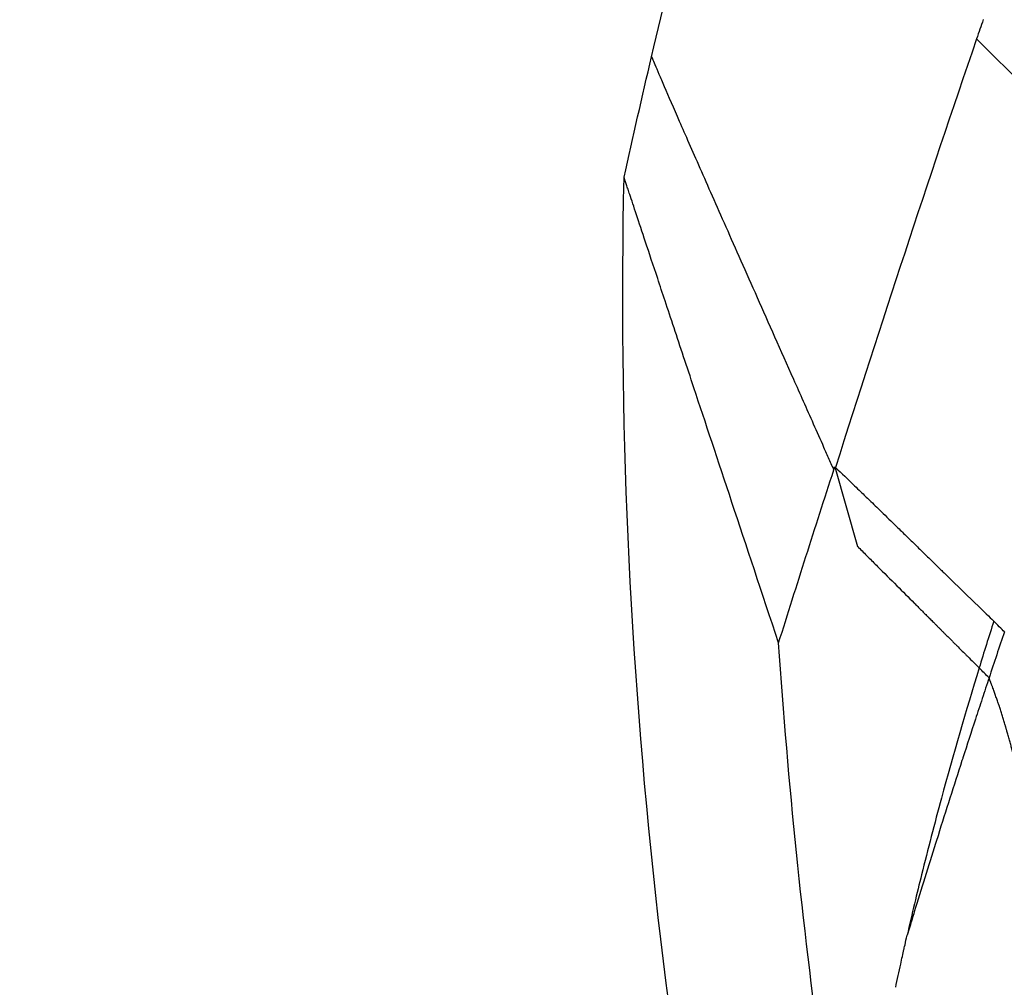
# Model space of a CAD drawing. Header units: millimetres. Extents: x 0 to 4378, y 0 to 2376.
# Tile 190 of 256: x 1380 to 1402, y 673 to 694. Entities that reach past the tile are written whole.
import ezdxf

# ---------------------------------------------------------------- set-up
doc = ezdxf.new("R2010")
doc.units = ezdxf.units.MM
doc.header["$LTSCALE"] = 0.2
doc.styles.add('Rainbow-5.0 Style', font='malgunsl.ttf')
doc.dimstyles.new('Rainbow-5.0 Style', dxfattribs={"dimtxt": 4.5, "dimasz": 2.5, "dimexe": 1, "dimexo": 1, "dimgap": 1, "dimtad": 1, "dimdsep": 46, "dimtxsty": 'Rainbow-5.0 Style', "dimcen": 0, "dimclrd": 251, "dimclre": 251, "dimclrt": 7, "dimazin": 3, "dimtp": 0.1, "dimtm": 0.1, "dimtfac": 0.61, "dimtmove": 0, "dimatfit": 3, "dimfxl": 1, "dimlwd": -1, "dimlwe": -1, "dimarcsym": 1})

# ---------------------------------------------------------------- blocks, each defined once
blk = doc.blocks.new('A$C078f5041')
for p, q in [((-210.483, 193.977), (-206.612, 190.105)), ((-213.651, 184.407), (-213.629, 184.475)), ((-213.629, 184.475), (-213.125, 182.711)), ((-210.104, 181.052), (-210.104, 181.052))]:
    blk.add_line(p, q)
for centre, major_axis, ratio, start_param, end_param in [((-194.857, 191.244), (26.674, 76.369), 0.193601, 1.597066, 1.602601), ((103.331, 150.664), (-250.557, -280.31), 0.792191, 5.202095, 5.229977), ((-173.245, 169.042), (-33.89, -101.025), 0.360999, 4.71694, 4.727042), ((-219.327, 188.877), (-10.573, 10.535), 0.00042, 3.67264, 3.712472)]:
    blk.add_ellipse(centre, major_axis=major_axis, ratio=ratio, start_param=start_param, end_param=end_param)
for points in [[(-217.691, 193.579), (-217.149, 195.874), (-216.563, 198.159), (-215.932, 200.431)], [(-218.303, 190.902), (-218.106, 191.796), (-217.902, 192.688), (-217.691, 193.579)], [(-209.869, 180.817), (-209.926, 180.874), (-210.032, 180.982), (-210.104, 181.052)]]:
    blk.add_open_spline(points, degree=3)
for points, knots in [([(-210.02, 195.323), (-209.972, 195.284), (-209.818, 195.123), (-209.59, 194.894), (-209.545, 194.85), (-209.443, 194.747), (-209.384, 194.689), (-209.287, 194.592), (-209.253, 194.557), (-209.13, 194.434), (-209.039, 194.343), (-208.819, 194.123), (-208.689, 193.993), (-208.498, 193.802), (-208.426, 193.73), (-208.271, 193.574), (-208.186, 193.49), (-208.023, 193.326), (-207.94, 193.243), (-207.754, 193.057), (-207.65, 192.953), (-207.428, 192.73), (-207.307, 192.609), (-207.134, 192.436), (-207.09, 192.391), (-206.979, 192.28), (-206.93, 192.23), (-206.712, 191.951), (-206.609, 191.799), (-206.471, 191.572), (-206.43, 191.502), (-206.364, 191.382), (-206.344, 191.346), (-206.304, 191.269), (-206.286, 191.235), (-206.266, 191.195), (-206.256, 191.173), (-206.239, 191.143), (-206.235, 191.137), (-206.234, 191.134)], [0.000001, 0.000001, 0.000001, 0.000001, 0.034334, 0.034334, 0.0425241, 0.0425241, 0.0534567, 0.0534567, 0.0598525, 0.0598525, 0.0777941, 0.0777941, 0.1014557, 0.1014557, 0.1157107, 0.1157107, 0.1320401, 0.1320401, 0.1487501, 0.1487501, 0.1691621, 0.1691621, 0.1939114, 0.1939114, 0.2042117, 0.2042117, 0.2213379, 0.2213379, 0.2380622, 0.2380622, 0.2455056, 0.2455056, 0.249627, 0.249627, 0.2509685, 0.2509685, 0.2525245, 0.2525245, 0.2532575, 0.2532575, 0.2532575, 0.2532575]), ([(-217.691, 193.579), (-217.692, 193.579), (-217.69, 193.575), (-217.687, 193.567), (-217.684, 193.56), (-217.679, 193.548), (-217.673, 193.533), (-217.661, 193.503), (-217.642, 193.459), (-217.619, 193.402), (-217.595, 193.345), (-217.565, 193.276), (-217.53, 193.194), (-217.496, 193.113), (-217.456, 193.02), (-217.41, 192.915), (-217.32, 192.705), (-217.208, 192.449), (-217.077, 192.147), (-216.945, 191.846), (-216.793, 191.5), (-216.621, 191.108), (-216.449, 190.717), (-216.257, 190.281), (-216.045, 189.802), (-215.833, 189.323), (-215.602, 188.801), (-215.352, 188.237), (-215.103, 187.674), (-214.834, 187.069), (-214.548, 186.426), (-214.405, 186.104), (-214.258, 185.772), (-214.106, 185.431), (-214.031, 185.261), (-213.954, 185.088), (-213.876, 184.912), (-213.837, 184.825), (-213.798, 184.737), (-213.758, 184.648), (-213.739, 184.603), (-213.719, 184.559), (-213.699, 184.514), (-213.683, 184.478), (-213.667, 184.443), (-213.651, 184.407)], [0.5015292, 0.5015292, 0.5015292, 0.5015292, 0.5166048, 0.5166048, 0.5166048, 0.5322232, 0.5322232, 0.5322232, 0.5634601, 0.5634601, 0.5634601, 0.594697, 0.594697, 0.594697, 0.6259338, 0.6259338, 0.6259338, 0.6884076, 0.6884076, 0.6884076, 0.7508813, 0.7508813, 0.7508813, 0.8133551, 0.8133551, 0.8133551, 0.8758288, 0.8758288, 0.8758288, 0.9383025, 0.9383025, 0.9383025, 0.9695394, 0.9695394, 0.9695394, 0.9851578, 0.9851578, 0.9851578, 0.992967, 0.992967, 0.992967, 0.9968717, 0.9968717, 0.9968717, 1, 1, 1, 1]), ([(-210.161, 144.514), (-213.931, 154.259), (-216.452, 164.58), (-218.182, 180.251), (-218.418, 185.586), (-218.303, 190.902)], [0, 0, 0, 0, 3.134733, 3.134733, 4.72988, 4.72988, 4.72988, 4.72988]), ([(-214.875, 180.568), (-215.247, 181.69), (-215.593, 182.731), (-216.218, 184.618), (-216.5, 185.466), (-216.911, 186.706), (-217.058, 187.15), (-217.263, 187.768), (-217.33, 187.968), (-217.45, 188.331), (-217.505, 188.496), (-217.656, 188.952), (-217.746, 189.223), (-217.977, 189.92), (-218.095, 190.274), (-218.19, 190.562), (-218.203, 190.601), (-218.226, 190.671), (-218.237, 190.703), (-218.27, 190.803), (-218.287, 190.855), (-218.3, 190.894), (-218.303, 190.901), (-218.303, 190.902), (-218.303, 190.902), (-218.303, 190.902)], [0.000001, 0.000001, 0.000001, 0.000001, 0.526911, 0.526911, 1.040052, 1.040052, 1.36277, 1.36277, 1.527774, 1.527774, 1.678311, 1.678311, 1.964146, 1.964146, 2.503781, 2.503781, 2.596, 2.596, 2.686992, 2.686992, 2.916476, 2.916476, 3.023291, 3.023291, 3.032955, 3.032955, 3.032955, 3.032955]), ([(-214.875, 180.568), (-214.674, 181.209), (-214.472, 181.849), (-214.064, 183.129), (-213.858, 183.768), (-213.651, 184.407)], [0.000001, 0.000001, 0.000001, 0.000001, 0.2015129, 0.2015129, 0.4030424, 0.4030424, 0.4030424, 0.4030424]), ([(-213.629, 184.475), (-213.626, 184.473), (-213.624, 184.47), (-213.619, 184.466), (-213.616, 184.463), (-213.614, 184.461)], [0.000001, 0.000001, 0.000001, 0.000001, 0.002017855, 0.002017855, 0.004034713, 0.004034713, 0.004034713, 0.004034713]), ([(-213.614, 184.461), (-213.481, 184.334), (-213.342, 184.203), (-213.147, 184.015), (-213.099, 183.968), (-212.986, 183.86), (-212.923, 183.798), (-212.775, 183.655), (-212.688, 183.571), (-212.486, 183.375), (-212.371, 183.263), (-212.186, 183.083), (-212.119, 183.018), (-211.973, 182.874), (-211.897, 182.8), (-211.753, 182.66), (-211.684, 182.592), (-211.554, 182.465), (-211.494, 182.406), (-211.384, 182.298), (-211.33, 182.245), (-211.252, 182.169), (-211.229, 182.146), (-210.583, 181.513), (-210.187, 181.135), (-210.104, 181.052)], [0.000001, 0.000001, 0.000001, 0.000001, 0.1064133, 0.1064133, 0.1385866, 0.1385866, 0.1803682, 0.1803682, 0.2349134, 0.2349134, 0.3073133, 0.3073133, 0.3484172, 0.3484172, 0.3969582, 0.3969582, 0.4393702, 0.4393702, 0.4773505, 0.4773505, 0.509887, 0.509887, 0.5238078, 0.5238078, 0.8927729, 0.8927729, 0.8927729, 0.8927729]), ([(-213.125, 182.711), (-213.117, 182.704), (-213.11, 182.696), (-213.102, 182.689), (-213.032, 182.619), (-212.963, 182.549), (-212.893, 182.479), (-212.822, 182.409), (-212.752, 182.338), (-212.681, 182.267), (-212.54, 182.126), (-212.397, 181.984), (-212.251, 181.837), (-212.126, 181.712), (-211.998, 181.585), (-211.866, 181.453), (-211.861, 181.447), (-211.856, 181.442), (-211.85, 181.436), (-211.837, 181.424), (-211.824, 181.411), (-211.811, 181.398), (-211.784, 181.37), (-211.756, 181.342), (-211.728, 181.314), (-211.701, 181.287), (-211.673, 181.26), (-211.646, 181.233), (-211.623, 181.209), (-211.6, 181.186), (-211.577, 181.163), (-211.563, 181.149), (-211.549, 181.135), (-211.535, 181.122), (-211.523, 181.109), (-211.51, 181.097), (-211.498, 181.084), (-211.485, 181.072), (-211.473, 181.059), (-211.46, 181.046), (-211.447, 181.034), (-211.434, 181.021), (-211.421, 181.007), (-211.407, 180.994), (-211.393, 180.98), (-211.379, 180.966), (-211.374, 180.96), (-211.368, 180.954), (-211.362, 180.948), (-211.348, 180.934), (-211.333, 180.919), (-211.318, 180.904), (-211.303, 180.889), (-211.287, 180.873), (-211.271, 180.857), (-211.255, 180.841), (-211.239, 180.825), (-211.223, 180.809), (-211.206, 180.793), (-211.19, 180.776), (-211.174, 180.76), (-211.163, 180.749), (-211.152, 180.738), (-211.141, 180.727), (-211.12, 180.707), (-211.101, 180.687), (-211.081, 180.668), (-211.061, 180.648), (-211.042, 180.628), (-211.022, 180.609), (-211.003, 180.59), (-210.984, 180.57), (-210.965, 180.552), (-210.949, 180.535), (-210.933, 180.519), (-210.917, 180.503), (-210.885, 180.472), (-210.854, 180.441), (-210.824, 180.411), (-210.793, 180.379), (-210.762, 180.348), (-210.732, 180.318), (-210.717, 180.304), (-210.703, 180.29), (-210.689, 180.275), (-210.64, 180.226), (-210.593, 180.179), (-210.548, 180.135), (-210.517, 180.103), (-210.487, 180.073), (-210.458, 180.044), (-210.448, 180.034), (-210.438, 180.024), (-210.428, 180.015)], [0.000001, 0.000001, 0.000001, 0.000001, 0.0059183, 0.0059183, 0.0059183, 0.0616802, 0.0616802, 0.0616802, 0.1179734, 0.1179734, 0.1179734, 0.2301838, 0.2301838, 0.2301838, 0.3255836, 0.3255836, 0.3255836, 0.329542, 0.329542, 0.329542, 0.3388191, 0.3388191, 0.3388191, 0.3585542, 0.3585542, 0.3585542, 0.3773336, 0.3773336, 0.3773336, 0.3933884, 0.3933884, 0.3933884, 0.4031943, 0.4031943, 0.4031943, 0.4123489, 0.4123489, 0.4123489, 0.4217043, 0.4217043, 0.4217043, 0.4311817, 0.4311817, 0.4311817, 0.4408476, 0.4408476, 0.4408476, 0.4446466, 0.4446466, 0.4446466, 0.4540235, 0.4540235, 0.4540235, 0.4636192, 0.4636192, 0.4636192, 0.4733445, 0.4733445, 0.4733445, 0.483284, 0.483284, 0.483284, 0.4901277, 0.4901277, 0.4901277, 0.5029062, 0.5029062, 0.5029062, 0.5161357, 0.5161357, 0.5161357, 0.5293652, 0.5293652, 0.5293652, 0.5407378, 0.5407378, 0.5407378, 0.5631224, 0.5631224, 0.5631224, 0.5867124, 0.5867124, 0.5867124, 0.5981367, 0.5981367, 0.5981367, 0.6376096, 0.6376096, 0.6376096, 0.6650129, 0.6650129, 0.6650129, 0.6742582, 0.6742582, 0.6742582, 0.6742582]), ([(-210.104, 181.052), (-210.157, 180.884), (-210.213, 180.706), (-210.321, 180.361), (-210.376, 180.186), (-210.428, 180.015)], [0.0000204, 0.0000204, 0.0000204, 0.0000204, 0.0529294, 0.0529294, 0.1060918, 0.1060918, 0.1060918, 0.1060918]), ([(-213.921, 171.284), (-214.136, 172.825), (-214.321, 174.369), (-214.637, 177.465), (-214.768, 179.012), (-214.875, 180.568)], [0.000001, 0.000001, 0.000001, 0.000001, 0.4668564, 0.4668564, 0.9337107, 0.9337107, 0.9337107, 0.9337107]), ([(-210.428, 180.015), (-210.72, 179.063), (-211.002, 178.091), (-211.418, 176.559), (-211.565, 175.991), (-211.806, 175.019), (-211.916, 174.562), (-212.024, 174.083)], [0.000001, 0.000001, 0.000001, 0.000001, 0.2988305, 0.2988305, 0.4730534, 0.4730534, 0.5976609, 0.5976609, 0.5976609, 0.5976609]), ([(-210.208, 179.795), (-210.259, 179.642), (-210.309, 179.489), (-210.359, 179.335), (-210.41, 179.182), (-210.46, 179.029), (-210.51, 178.876), (-210.603, 178.592), (-210.695, 178.307), (-210.787, 178.023), (-210.794, 178.001), (-210.801, 177.979), (-210.808, 177.957), (-210.987, 177.402), (-211.164, 176.847), (-211.34, 176.292), (-211.358, 176.233), (-211.376, 176.175), (-211.395, 176.116), (-211.553, 175.611), (-211.711, 175.106), (-211.866, 174.601), (-211.899, 174.492), (-211.933, 174.382), (-211.966, 174.273), (-211.985, 174.21), (-212.005, 174.146), (-212.024, 174.083)], [0.0000147, 0.0000147, 0.0000147, 0.0000147, 0.0806232, 0.0806232, 0.0806232, 0.1611845, 0.1611845, 0.1611845, 0.3108286, 0.3108286, 0.3108286, 0.3223119, 0.3223119, 0.3223119, 0.6139155, 0.6139155, 0.6139155, 0.6445675, 0.6445675, 0.6445675, 0.9095559, 0.9095559, 0.9095559, 0.9668262, 0.9668262, 0.9668262, 1, 1, 1, 1]), ([(-191.221, 111.687), (-191.221, 111.687), (-191.222, 111.691), (-191.223, 111.696), (-191.225, 111.704), (-191.228, 111.716), (-191.233, 111.733), (-191.242, 111.764), (-191.255, 111.81), (-191.272, 111.871), (-191.272, 111.873), (-191.273, 111.875), (-191.273, 111.877), (-191.29, 111.939), (-191.311, 112.014), (-191.335, 112.102), (-191.36, 112.191), (-191.388, 112.292), (-191.419, 112.407), (-191.479, 112.625), (-191.552, 112.89), (-191.637, 113.201), (-191.642, 113.218), (-191.646, 113.235), (-191.651, 113.252), (-191.742, 113.585), (-191.847, 113.969), (-191.966, 114.403), (-192.025, 114.62), (-192.087, 114.85), (-192.153, 115.092), (-192.208, 115.292), (-192.265, 115.5), (-192.324, 115.717), (-192.332, 115.746), (-192.34, 115.776), (-192.348, 115.805), (-192.352, 115.822), (-192.357, 115.839), (-192.361, 115.855), (-192.367, 115.877), (-192.373, 115.898), (-192.379, 115.92), (-192.415, 116.053), (-192.452, 116.189), (-192.49, 116.328), (-192.564, 116.598), (-192.641, 116.88), (-192.72, 117.172), (-192.729, 117.204), (-192.738, 117.236), (-192.746, 117.268), (-192.776, 117.376), (-192.806, 117.486), (-192.836, 117.597), (-192.855, 117.666), (-192.874, 117.735), (-192.893, 117.804), (-192.918, 117.898), (-192.944, 117.994), (-192.97, 118.09), (-192.997, 118.188), (-193.024, 118.288), (-193.052, 118.388), (-193.068, 118.449), (-193.085, 118.511), (-193.102, 118.573), (-193.115, 118.623), (-193.129, 118.673), (-193.143, 118.724), (-193.175, 118.843), (-193.208, 118.964), (-193.241, 119.086), (-193.289, 119.259), (-193.337, 119.436), (-193.385, 119.615), (-193.401, 119.671), (-193.416, 119.727), (-193.431, 119.784), (-193.504, 120.051), (-193.578, 120.324), (-193.654, 120.603), (-193.665, 120.643), (-193.676, 120.682), (-193.687, 120.722), (-193.728, 120.874), (-193.769, 121.026), (-193.811, 121.181), (-193.822, 121.22), (-193.833, 121.26), (-193.844, 121.3), (-193.88, 121.433), (-193.916, 121.567), (-193.953, 121.701), (-193.97, 121.765), (-193.988, 121.829), (-194.005, 121.893), (-194.114, 122.294), (-194.226, 122.705), (-194.34, 123.126), (-194.439, 123.488), (-194.539, 123.858), (-194.642, 124.235), (-194.658, 124.295), (-194.675, 124.356), (-194.692, 124.417), (-194.931, 125.297), (-195.181, 126.215), (-195.44, 127.167), (-195.69, 128.085), (-195.948, 129.035), (-196.214, 130.012), (-196.224, 130.048), (-196.234, 130.084), (-196.243, 130.12), (-196.378, 130.614), (-196.514, 131.115), (-196.653, 131.623), (-196.656, 131.638), (-196.66, 131.652), (-196.664, 131.666), (-196.806, 132.188), (-196.951, 132.718), (-197.097, 133.254), (-197.154, 133.465), (-197.212, 133.678), (-197.27, 133.892), (-197.308, 134.032), (-197.347, 134.172), (-197.385, 134.313), (-197.423, 134.451), (-197.46, 134.589), (-197.498, 134.727), (-197.512, 134.779), (-197.526, 134.83), (-197.54, 134.881), (-197.563, 134.966), (-197.586, 135.05), (-197.609, 135.135), (-197.623, 135.188), (-197.638, 135.241), (-197.652, 135.294), (-197.674, 135.374), (-197.696, 135.455), (-197.718, 135.536), (-197.734, 135.593), (-197.749, 135.651), (-197.765, 135.709), (-197.785, 135.782), (-197.805, 135.855), (-197.825, 135.929), (-197.865, 136.078), (-197.906, 136.227), (-197.947, 136.377), (-197.962, 136.433), (-197.978, 136.489), (-197.993, 136.545), (-197.998, 136.564), (-198.003, 136.583), (-198.008, 136.602), (-198.029, 136.677), (-198.049, 136.752), (-198.07, 136.827), (-198.082, 136.874), (-198.095, 136.92), (-198.108, 136.967), (-198.116, 136.996), (-198.124, 137.024), (-198.131, 137.053), (-198.152, 137.129), (-198.173, 137.204), (-198.193, 137.28), (-198.203, 137.317), (-198.213, 137.353), (-198.223, 137.39), (-198.234, 137.429), (-198.245, 137.468), (-198.255, 137.507), (-198.276, 137.583), (-198.297, 137.659), (-198.317, 137.735), (-198.338, 137.811), (-198.359, 137.887), (-198.38, 137.963), (-198.4, 138.039), (-198.421, 138.116), (-198.442, 138.192), (-198.447, 138.209), (-198.451, 138.226), (-198.456, 138.243), (-198.479, 138.329), (-198.503, 138.416), (-198.527, 138.502), (-198.571, 138.667), (-198.616, 138.831), (-198.661, 138.997), (-198.671, 139.032), (-198.681, 139.067), (-198.69, 139.103), (-198.753, 139.334), (-198.817, 139.566), (-198.88, 139.799), (-198.896, 139.856), (-198.911, 139.913), (-198.927, 139.97), (-199.006, 140.26), (-199.085, 140.552), (-199.165, 140.844), (-199.205, 140.99), (-199.245, 141.137), (-199.285, 141.283), (-199.311, 141.377), (-199.336, 141.471), (-199.362, 141.566), (-199.376, 141.619), (-199.391, 141.671), (-199.405, 141.724), (-199.429, 141.812), (-199.453, 141.899), (-199.477, 141.986), (-199.5, 142.071), (-199.523, 142.156), (-199.546, 142.241), (-199.568, 142.321), (-199.59, 142.402), (-199.612, 142.482), (-199.624, 142.525), (-199.635, 142.568), (-199.647, 142.611), (-199.728, 142.908), (-199.809, 143.205), (-199.891, 143.503), (-199.956, 143.744), (-200.022, 143.985), (-200.088, 144.226), (-200.104, 144.284), (-200.119, 144.343), (-200.135, 144.401), (-200.186, 144.586), (-200.237, 144.772), (-200.287, 144.959), (-200.308, 145.035), (-200.329, 145.111), (-200.35, 145.188), (-200.361, 145.226), (-200.371, 145.265), (-200.382, 145.303), (-200.423, 145.454), (-200.464, 145.605), (-200.505, 145.756), (-200.526, 145.832), (-200.546, 145.907), (-200.567, 145.983), (-200.58, 146.029), (-200.592, 146.076), (-200.605, 146.122), (-200.613, 146.151), (-200.621, 146.181), (-200.629, 146.21), (-200.64, 146.25), (-200.65, 146.289), (-200.661, 146.328), (-200.684, 146.412), (-200.707, 146.496), (-200.73, 146.579), (-200.737, 146.608), (-200.745, 146.637), (-200.753, 146.665), (-200.766, 146.714), (-200.78, 146.762), (-200.793, 146.811), (-200.807, 146.861), (-200.82, 146.912), (-200.834, 146.962), (-200.849, 147.015), (-200.863, 147.068), (-200.877, 147.121), (-200.884, 147.147), (-200.892, 147.173), (-200.899, 147.2), (-200.917, 147.268), (-200.935, 147.336), (-200.954, 147.404), (-200.964, 147.441), (-200.973, 147.477), (-200.983, 147.513), (-200.989, 147.533), (-200.994, 147.553), (-200.999, 147.572), (-201.011, 147.618), (-201.024, 147.663), (-201.036, 147.709), (-201.048, 147.754), (-201.06, 147.8), (-201.073, 147.845), (-201.172, 148.212), (-201.272, 148.581), (-201.372, 148.949), (-201.394, 149.03), (-201.416, 149.11), (-201.438, 149.191), (-201.448, 149.226), (-201.457, 149.261), (-201.467, 149.296), (-201.486, 149.367), (-201.505, 149.438), (-201.525, 149.51), (-201.567, 149.665), (-201.61, 149.82), (-201.652, 149.975), (-201.689, 150.112), (-201.727, 150.249), (-201.764, 150.385), (-201.773, 150.416), (-201.781, 150.446), (-201.789, 150.477), (-201.838, 150.656), (-201.888, 150.835), (-201.937, 151.014), (-201.979, 151.168), (-202.021, 151.322), (-202.064, 151.476), (-202.067, 151.488), (-202.07, 151.5), (-202.074, 151.512), (-202.113, 151.655), (-202.153, 151.799), (-202.192, 151.942), (-202.28, 152.26), (-202.368, 152.579), (-202.456, 152.897), (-202.554, 153.25), (-202.652, 153.602), (-202.751, 153.955), (-202.84, 154.275), (-202.93, 154.596), (-203.02, 154.916), (-203.104, 155.217), (-203.189, 155.519), (-203.273, 155.82), (-203.279, 155.838), (-203.284, 155.857), (-203.289, 155.875), (-203.379, 156.194), (-203.469, 156.513), (-203.559, 156.831), (-203.738, 157.467), (-203.918, 158.101), (-204.098, 158.734), (-204.229, 159.193), (-204.36, 159.651), (-204.49, 160.108), (-204.549, 160.316), (-204.609, 160.523), (-204.668, 160.729), (-204.71, 160.876), (-204.752, 161.022), (-204.793, 161.168), (-204.807, 161.214), (-204.82, 161.259), (-204.833, 161.305), (-204.877, 161.458), (-204.92, 161.611), (-204.964, 161.764), (-204.991, 161.858), (-205.018, 161.952), (-205.045, 162.046), (-205.06, 162.099), (-205.075, 162.151), (-205.09, 162.203), (-205.092, 162.209), (-205.094, 162.216), (-205.096, 162.222), (-205.196, 162.572), (-205.297, 162.921), (-205.397, 163.269), (-205.423, 163.359), (-205.449, 163.449), (-205.475, 163.539), (-205.504, 163.64), (-205.533, 163.74), (-205.562, 163.841), (-205.588, 163.932), (-205.614, 164.022), (-205.64, 164.113), (-205.659, 164.179), (-205.678, 164.245), (-205.697, 164.31), (-205.7, 164.321), (-205.703, 164.332), (-205.707, 164.343), (-205.738, 164.452), (-205.769, 164.56), (-205.8, 164.668), (-205.854, 164.855), (-205.908, 165.041), (-205.962, 165.228), (-205.974, 165.267), (-205.985, 165.306), (-205.996, 165.345), (-206.014, 165.408), (-206.033, 165.472), (-206.051, 165.536), (-206.098, 165.698), (-206.145, 165.86), (-206.192, 166.022), (-206.226, 166.138), (-206.259, 166.255), (-206.293, 166.371), (-206.306, 166.416), (-206.319, 166.46), (-206.332, 166.505), (-206.384, 166.686), (-206.436, 166.866), (-206.488, 167.045), (-206.521, 167.16), (-206.554, 167.275), (-206.588, 167.39), (-206.612, 167.473), (-206.636, 167.557), (-206.66, 167.641), (-206.723, 167.859), (-206.786, 168.076), (-206.849, 168.292), (-206.86, 168.328), (-206.87, 168.364), (-206.88, 168.4), (-206.921, 168.539), (-206.961, 168.677), (-207.001, 168.816), (-207.018, 168.876), (-207.036, 168.937), (-207.053, 168.998), (-207.127, 169.251), (-207.2, 169.504), (-207.273, 169.756), (-207.358, 170.05), (-207.443, 170.343), (-207.528, 170.636), (-207.612, 170.928), (-207.697, 171.219), (-207.78, 171.508), (-207.863, 171.793), (-207.945, 172.077), (-208.026, 172.359), (-208.028, 172.364), (-208.029, 172.369), (-208.031, 172.374), (-208.114, 172.662), (-208.196, 172.948), (-208.279, 173.234), (-208.361, 173.519), (-208.443, 173.803), (-208.524, 174.086), (-208.543, 174.153), (-208.563, 174.22), (-208.582, 174.287), (-208.644, 174.502), (-208.705, 174.717), (-208.767, 174.93), (-208.807, 175.071), (-208.847, 175.211), (-208.887, 175.35), (-208.927, 175.49), (-208.967, 175.629), (-209.006, 175.768), (-209.045, 175.905), (-209.084, 176.042), (-209.123, 176.178), (-209.163, 176.319), (-209.203, 176.459), (-209.243, 176.599), (-209.282, 176.737), (-209.321, 176.874), (-209.36, 177.011), (-209.399, 177.148), (-209.438, 177.285), (-209.476, 177.422), (-209.496, 177.49), (-209.515, 177.558), (-209.534, 177.627), (-209.554, 177.695), (-209.573, 177.763), (-209.592, 177.831), (-209.611, 177.898), (-209.63, 177.965), (-209.649, 178.032), (-209.668, 178.101), (-209.687, 178.169), (-209.707, 178.238), (-209.716, 178.272), (-209.726, 178.305), (-209.735, 178.339), (-209.745, 178.373), (-209.754, 178.407), (-209.764, 178.44), (-209.768, 178.457), (-209.773, 178.473), (-209.778, 178.49), (-209.782, 178.507), (-209.787, 178.524), (-209.792, 178.542), (-209.797, 178.559), (-209.802, 178.575), (-209.806, 178.592), (-209.807, 178.596), (-209.808, 178.6), (-209.81, 178.604), (-209.813, 178.617), (-209.817, 178.63), (-209.821, 178.643), (-209.822, 178.649), (-209.824, 178.655), (-209.826, 178.661), (-209.829, 178.672), (-209.832, 178.682), (-209.835, 178.693), (-209.837, 178.701), (-209.839, 178.709), (-209.841, 178.718), (-209.844, 178.726), (-209.846, 178.735), (-209.849, 178.744), (-209.858, 178.777), (-209.868, 178.81), (-209.878, 178.843), (-209.888, 178.876), (-209.898, 178.909), (-209.908, 178.942), (-209.918, 178.975), (-209.929, 179.007), (-209.939, 179.04), (-209.95, 179.072), (-209.96, 179.105), (-209.971, 179.137), (-209.974, 179.145), (-209.977, 179.153), (-209.979, 179.161), (-209.987, 179.185), (-209.995, 179.209), (-210.004, 179.233), (-210.015, 179.265), (-210.026, 179.297), (-210.037, 179.328), (-210.042, 179.344), (-210.048, 179.36), (-210.054, 179.376), (-210.059, 179.392), (-210.065, 179.408), (-210.07, 179.423), (-210.076, 179.439), (-210.082, 179.455), (-210.087, 179.47), (-210.093, 179.486), (-210.099, 179.502), (-210.104, 179.517), (-210.11, 179.533), (-210.116, 179.548), (-210.121, 179.564), (-210.124, 179.572), (-210.127, 179.58), (-210.13, 179.588), (-210.133, 179.596), (-210.136, 179.603), (-210.139, 179.611), (-210.142, 179.618), (-210.145, 179.626), (-210.147, 179.634), (-210.15, 179.642), (-210.153, 179.649), (-210.156, 179.657), (-210.159, 179.665), (-210.162, 179.672), (-210.165, 179.68), (-210.167, 179.684), (-210.168, 179.689), (-210.17, 179.693), (-210.171, 179.696), (-210.172, 179.7), (-210.174, 179.703), (-210.175, 179.707), (-210.177, 179.711), (-210.178, 179.715), (-210.18, 179.719), (-210.181, 179.722), (-210.183, 179.726), (-210.184, 179.73), (-210.185, 179.734), (-210.187, 179.738), (-210.188, 179.742), (-210.19, 179.745), (-210.191, 179.749), (-210.194, 179.757), (-210.197, 179.765), (-210.2, 179.772), (-210.202, 179.777), (-210.204, 179.782), (-210.205, 179.787), (-210.206, 179.789), (-210.207, 179.792), (-210.208, 179.795)], [0, 0, 0, 0, 0.081143, 0.081143, 0.081143, 0.183697, 0.183697, 0.183697, 0.377592, 0.377592, 0.377592, 0.384325, 0.384325, 0.384325, 0.576504, 0.576504, 0.576504, 0.768673, 0.768673, 0.768673, 1.133094, 1.133094, 1.133094, 1.152912, 1.152912, 1.152912, 1.536987, 1.536987, 1.536987, 1.728961, 1.728961, 1.728961, 1.887434, 1.887434, 1.887434, 1.908796, 1.908796, 1.908796, 1.920914, 1.920914, 1.920914, 1.936338, 1.936338, 1.936338, 2.031562, 2.031562, 2.031562, 2.216435, 2.216435, 2.216435, 2.23667, 2.23667, 2.23667, 2.304758, 2.304758, 2.304758, 2.346563, 2.346563, 2.346563, 2.403343, 2.403343, 2.403343, 2.461346, 2.461346, 2.461346, 2.496666, 2.496666, 2.496666, 2.525276, 2.525276, 2.525276, 2.592598, 2.592598, 2.592598, 2.688519, 2.688519, 2.688519, 2.71844, 2.71844, 2.71844, 2.860145, 2.860145, 2.860145, 2.880324, 2.880324, 2.880324, 2.956557, 2.956557, 2.956557, 2.976215, 2.976215, 2.976215, 3.04132, 3.04132, 3.04132, 3.072088, 3.072088, 3.072088, 3.263822, 3.263822, 3.263822, 3.428958, 3.428958, 3.428958, 3.45556, 3.45556, 3.45556, 3.839059, 3.839059, 3.839059, 4.20903, 4.20903, 4.20903, 4.222583, 4.222583, 4.222583, 4.409161, 4.409161, 4.409161, 4.414357, 4.414357, 4.414357, 4.606124, 4.606124, 4.606124, 4.681836, 4.681836, 4.681836, 4.731415, 4.731415, 4.731415, 4.779922, 4.779922, 4.779922, 4.797868, 4.797868, 4.797868, 4.827356, 4.827356, 4.827356, 4.845798, 4.845798, 4.845798, 4.873719, 4.873719, 4.873719, 4.893727, 4.893727, 4.893727, 4.919017, 4.919017, 4.919017, 4.970333, 4.970333, 4.970333, 4.989579, 4.989579, 4.989579, 4.995991, 4.995991, 4.995991, 5.021661, 5.021661, 5.021661, 5.037526, 5.037526, 5.037526, 5.047334, 5.047334, 5.047334, 5.073, 5.073, 5.073, 5.085461, 5.085461, 5.085461, 5.098649, 5.098649, 5.098649, 5.124305, 5.124305, 5.124305, 5.149964, 5.149964, 5.149964, 5.175621, 5.175621, 5.175621, 5.181305, 5.181305, 5.181305, 5.210316, 5.210316, 5.210316, 5.265338, 5.265338, 5.265338, 5.277143, 5.277143, 5.277143, 5.354174, 5.354174, 5.354174, 5.37298, 5.37298, 5.37298, 5.468813, 5.468813, 5.468813, 5.516732, 5.516732, 5.516732, 5.547419, 5.547419, 5.547419, 5.564648, 5.564648, 5.564648, 5.593012, 5.593012, 5.593012, 5.620588, 5.620588, 5.620588, 5.646586, 5.646586, 5.646586, 5.660492, 5.660492, 5.660492, 5.756385, 5.756385, 5.756385, 5.833673, 5.833673, 5.833673, 5.852281, 5.852281, 5.852281, 5.911605, 5.911605, 5.911605, 5.935932, 5.935932, 5.935932, 5.948199, 5.948199, 5.948199, 5.996155, 5.996155, 5.996155, 6.020133, 6.020133, 6.020133, 6.03479, 6.03479, 6.03479, 6.04411, 6.04411, 6.04411, 6.056552, 6.056552, 6.056552, 6.083014, 6.083014, 6.083014, 6.092057, 6.092057, 6.092057, 6.107429, 6.107429, 6.107429, 6.123299, 6.123299, 6.123299, 6.140004, 6.140004, 6.140004, 6.148255, 6.148255, 6.148255, 6.169711, 6.169711, 6.169711, 6.181159, 6.181159, 6.181159, 6.187331, 6.187331, 6.187331, 6.201649, 6.201649, 6.201649, 6.21589, 6.21589, 6.21589, 6.331241, 6.331241, 6.331241, 6.356491, 6.356491, 6.356491, 6.367409, 6.367409, 6.367409, 6.38969, 6.38969, 6.38969, 6.438143, 6.438143, 6.438143, 6.480856, 6.480856, 6.480856, 6.490327, 6.490327, 6.490327, 6.546228, 6.546228, 6.546228, 6.59414, 6.59414, 6.59414, 6.597949, 6.597949, 6.597949, 6.642575, 6.642575, 6.642575, 6.741736, 6.741736, 6.741736, 6.851486, 6.851486, 6.851486, 6.95133, 6.95133, 6.95133, 7.045276, 7.045276, 7.045276, 7.051027, 7.051027, 7.051027, 7.150578, 7.150578, 7.150578, 7.349255, 7.349255, 7.349255, 7.493478, 7.493478, 7.493478, 7.558832, 7.558832, 7.558832, 7.605139, 7.605139, 7.605139, 7.619584, 7.619584, 7.619584, 7.668124, 7.668124, 7.668124, 7.698048, 7.698048, 7.698048, 7.714644, 7.714644, 7.714644, 7.716665, 7.716665, 7.716665, 7.828055, 7.828055, 7.828055, 7.85687, 7.85687, 7.85687, 7.889102, 7.889102, 7.889102, 7.918277, 7.918277, 7.918277, 7.939418, 7.939418, 7.939418, 7.942962, 7.942962, 7.942962, 7.977768, 7.977768, 7.977768, 8.038117, 8.038117, 8.038117, 8.050703, 8.050703, 8.050703, 8.071367, 8.071367, 8.071367, 8.123953, 8.123953, 8.123953, 8.161841, 8.161841, 8.161841, 8.176423, 8.176423, 8.176423, 8.235256, 8.235256, 8.235256, 8.272905, 8.272905, 8.272905, 8.300461, 8.300461, 8.300461, 8.372029, 8.372029, 8.372029, 8.383935, 8.383935, 8.383935, 8.429814, 8.429814, 8.429814, 8.449966, 8.449966, 8.449966, 8.534277, 8.534277, 8.534277, 8.63275, 8.63275, 8.63275, 8.731252, 8.731252, 8.731252, 8.828093, 8.828093, 8.828093, 8.829798, 8.829798, 8.829798, 8.928412, 8.928412, 8.928412, 9.027112, 9.027112, 9.027112, 9.050565, 9.050565, 9.050565, 9.125918, 9.125918, 9.125918, 9.17537, 9.17537, 9.17537, 9.224855, 9.224855, 9.224855, 9.273607, 9.273607, 9.273607, 9.323933, 9.323933, 9.323933, 9.373539, 9.373539, 9.373539, 9.423193, 9.423193, 9.423193, 9.448039, 9.448039, 9.448039, 9.472896, 9.472896, 9.472896, 9.49747, 9.49747, 9.49747, 9.522647, 9.522647, 9.522647, 9.535093, 9.535093, 9.535093, 9.547542, 9.547542, 9.547542, 9.553591, 9.553591, 9.553591, 9.559996, 9.559996, 9.559996, 9.566228, 9.566228, 9.566228, 9.567639, 9.567639, 9.567639, 9.572455, 9.572455, 9.572455, 9.574659, 9.574659, 9.574659, 9.578684, 9.578684, 9.578684, 9.581676, 9.581676, 9.581676, 9.584901, 9.584901, 9.584901, 9.59735, 9.59735, 9.59735, 9.609742, 9.609742, 9.609742, 9.622249, 9.622249, 9.622249, 9.634708, 9.634708, 9.634708, 9.637825, 9.637825, 9.637825, 9.647168, 9.647168, 9.647168, 9.659631, 9.659631, 9.659631, 9.665924, 9.665924, 9.665924, 9.672093, 9.672093, 9.672093, 9.678323, 9.678323, 9.678323, 9.684553, 9.684553, 9.684553, 9.690783, 9.690783, 9.690783, 9.694018, 9.694018, 9.694018, 9.697011, 9.697011, 9.697011, 9.700126, 9.700126, 9.700126, 9.703241, 9.703241, 9.703241, 9.706354, 9.706354, 9.706354, 9.708061, 9.708061, 9.708061, 9.709468, 9.709468, 9.709468, 9.711028, 9.711028, 9.711028, 9.712586, 9.712586, 9.712586, 9.714141, 9.714141, 9.714141, 9.715692, 9.715692, 9.715692, 9.718821, 9.718821, 9.718821, 9.720735, 9.720735, 9.720735, 9.721849, 9.721849, 9.721849, 9.721849]), ([(-212.278, 172.927), (-212.242, 173.101), (-212.204, 173.275), (-212.142, 173.559), (-212.117, 173.672), (-212.091, 173.786), (-212.061, 173.926), (-212.024, 174.083)], [-0.5712819, -0.5712819, -0.5712819, -0.5712819, -0.2605626, -0.2605626, -0.0483079, -0.0483079, -0.0000368, -0.0000368, -0.0000368, -0.0000368])]:
    blk.add_open_spline(points, degree=3, knots=knots)

msp = doc.modelspace()

# ---------------------------------------------------------------- block references
msp.add_blockref('A$C078f5041', (1612.144, 499.915))

# ---------------------------------------------------------------- leaders
at = {"annotation_type": 0, "has_hookline": 1, "hookline_direction": 1, "text_width": 145.327}
msp.add_leader([(1463.745, 669.115), (1338.752, 768.946), (1326.252, 768.946)], dimstyle='Rainbow-5.0 Style', override={"dimscale": 5, "dimgap": 1, "dimtad": 1}, dxfattribs=at)

doc.saveas('drawing.dxf')
